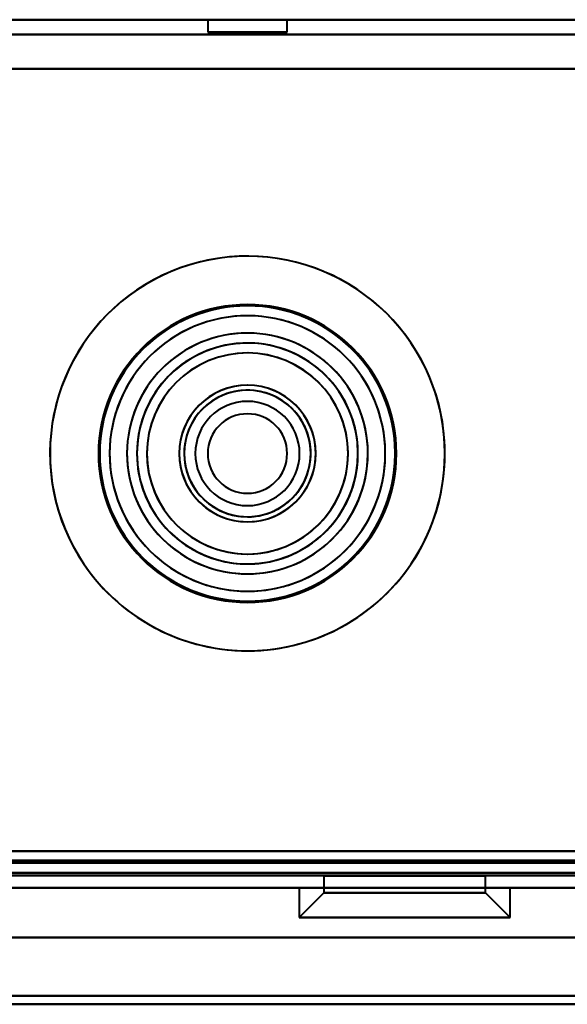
# Model space of a CAD drawing. Header units: millimetres. Extents: x -1442 to 3067, y -120 to 936.
# Tile 19 of 72: x 190 to 212, y 124 to 163. Entities that reach past the tile are written whole.
import ezdxf

# ---------------------------------------------------------------- set-up
doc = ezdxf.new("R2010")
doc.units = ezdxf.units.MM
doc.layers.add('G-IMPT', color=8, linetype='Continuous', lineweight=40)

# ---------------------------------------------------------------- blocks, each defined once
blk = doc.blocks.new('NEXA 400 CALQUES_dwg-748074-Gauche')
at = {"layer": 'G-IMPT'}
for p, q in [((248.9, 163.352), (-250.9, 163.352)), ((197.4, 163.352), (197.4, 162.852)), ((197.4, 163.352), (197.4, 162.852)), ((199, 163.352), (197.4, 163.352)), ((200.6, 163.352), (197.4, 163.352)), ((199, 163.352), (197.4, 163.352)), ((200.6, 163.352), (197.4, 163.352)), ((197.4, 163.352), (199, 163.352)), ((197.4, 163.352), (199, 163.352)), ((200.6, 163.352), (199, 163.352)), ((200.6, 163.352), (199, 163.352)), ((199, 163.352), (200.6, 163.352)), ((199, 163.352), (200.6, 163.352)), ((200.6, 162.852), (200.6, 163.352)), ((200.6, 162.852), (200.6, 163.352)), ((200.6, 162.852), (197.4, 162.852)), ((200.6, 162.852), (197.4, 162.852)), ((200.6, 162.852), (197.4, 162.852)), ((200.6, 162.852), (197.4, 162.852)), ((197.4, 162.852), (200.6, 162.852)), ((197.4, 162.852), (200.6, 162.852)), ((197.4, 162.852), (200.6, 162.852)), ((197.4, 162.852), (200.6, 162.852)), ((-285.9, 128.872), (248.9, 128.872)), ((202.08, 128.852), (202.08, 128.172)), ((202.08, 128.852), (202.08, 128.172)), ((202.08, 128.852), (208.58, 128.852)), ((202.08, 128.852), (208.58, 128.852)), ((202.08, 128.852), (208.58, 128.852)), ((202.08, 128.852), (208.58, 128.852)), ((208.144, 128.852), (202.08, 128.852)), ((208.144, 128.852), (202.08, 128.852)), ((208.58, 128.852), (202.515, 128.852)), ((208.58, 128.852), (202.515, 128.852)), ((208.58, 128.852), (208.144, 128.852)), ((208.58, 128.852), (208.144, 128.852)), ((208.58, 128.172), (208.58, 128.852)), ((208.58, 128.172), (208.58, 128.852)), ((-286.4, 128.372), (249.4, 128.372)), ((250, 128.372), (-270, 128.372)), ((-251.4, 128.372), (249.4, 128.372)), ((201.08, 128.372), (201.08, 127.172)), ((201.08, 128.372), (201.08, 127.172)), ((201.08, 128.372), (209.01, 128.372)), ((201.08, 128.372), (209.01, 128.372)), ((209.01, 128.372), (201.08, 128.372)), ((209.01, 128.372), (201.08, 128.372)), ((202.08, 128.172), (201.08, 127.172)), ((202.08, 128.172), (201.08, 127.172)), ((201.649, 128.372), (209.58, 128.372)), ((201.649, 128.372), (209.58, 128.372)), ((209.58, 128.372), (201.649, 128.372)), ((209.58, 128.372), (201.649, 128.372)), ((202.08, 128.172), (208.144, 128.172)), ((202.08, 128.172), (208.144, 128.172)), ((208.144, 128.172), (202.08, 128.172)), ((208.144, 128.172), (202.08, 128.172)), ((202.515, 128.172), (208.58, 128.172)), ((202.515, 128.172), (208.58, 128.172)), ((208.58, 128.172), (202.515, 128.172)), ((208.58, 128.172), (202.515, 128.172)), ((209.58, 127.172), (208.58, 128.172)), ((209.58, 127.172), (208.58, 128.172)), ((209.58, 127.172), (209.58, 128.372)), ((209.58, 127.172), (209.58, 128.372)), ((201.08, 127.172), (209.01, 127.172)), ((201.08, 127.172), (209.01, 127.172)), ((209.01, 127.172), (201.08, 127.172)), ((209.01, 127.172), (201.08, 127.172)), ((201.649, 127.172), (209.58, 127.172)), ((201.649, 127.172), (209.58, 127.172)), ((209.58, 127.172), (201.649, 127.172)), ((209.58, 127.172), (201.649, 127.172)), ((250, 126.372), (-270, 126.372)), ((250, 126.372), (-270, 126.372))]:
    blk.add_line(p, q, dxfattribs=at)
at = {"layer": 'G-IMPT', "flags": 128}
for points in [[(248.9, 163.352), (123.95, 163.352), (-1, 163.352), (-125.95, 163.352), (-250.9, 163.352)], [(248.9, 163.352), (123.95, 163.352), (-1, 163.352), (-125.95, 163.352), (-250.9, 163.352)], [(-250.9, 163.352), (-125.95, 163.352), (-1, 163.352), (123.95, 163.352), (248.9, 163.352)], [(-250.9, 163.352), (-125.95, 163.352), (-1, 163.352), (123.95, 163.352), (248.9, 163.352)], [(-250.9, 162.752), (-125.95, 162.752), (-1, 162.752), (123.95, 162.752), (248.9, 162.752)], [(248.9, 162.752), (123.95, 162.752), (-1, 162.752), (-125.95, 162.752), (-250.9, 162.752)], [(248.9, 162.752), (123.95, 162.752), (-1, 162.752), (-125.95, 162.752), (-250.9, 162.752)], [(-250.9, 162.752), (-125.95, 162.752), (-1, 162.752), (123.95, 162.752), (248.9, 162.752)], [(248.9, 161.372), (123.825, 161.372), (-1.25, 161.372), (-126.325, 161.372), (-251.4, 161.372)], [(-251.4, 161.372), (-126.325, 161.372), (-1.25, 161.372), (123.825, 161.372), (248.9, 161.372)], [(248.9, 161.372), (123.825, 161.372), (-1.25, 161.372), (-126.325, 161.372), (-251.4, 161.372)], [(-251.4, 161.372), (-126.325, 161.372), (-1.25, 161.372), (123.825, 161.372), (248.9, 161.372)], [(-250.9, 161.372), (-125.95, 161.372), (-1, 161.372), (123.95, 161.372), (248.9, 161.372)], [(248.9, 161.372), (123.95, 161.372), (-1, 161.372), (-125.95, 161.372), (-250.9, 161.372)], [(248.9, 161.372), (123.95, 161.372), (-1, 161.372), (-125.95, 161.372), (-250.9, 161.372)], [(-250.9, 161.372), (-125.95, 161.372), (-1, 161.372), (123.95, 161.372), (248.9, 161.372)], [(-250.9, 129.852), (-125.95, 129.852), (-1, 129.852), (123.95, 129.852), (248.9, 129.852)], [(248.9, 129.852), (123.95, 129.852), (-1, 129.852), (-125.95, 129.852), (-250.9, 129.852)], [(248.9, 129.852), (123.95, 129.852), (-1, 129.852), (-125.95, 129.852), (-250.9, 129.852)], [(-250.9, 129.852), (-125.95, 129.852), (-1, 129.852), (123.95, 129.852), (248.9, 129.852)], [(-250.9, 129.852), (-125.95, 129.852), (-1, 129.852), (123.95, 129.852), (248.9, 129.852)], [(248.9, 129.852), (123.95, 129.852), (-1, 129.852), (-125.95, 129.852), (-250.9, 129.852)], [(-250.9, 129.852), (-125.95, 129.852), (-1, 129.852), (123.95, 129.852), (248.9, 129.852)], [(248.9, 129.852), (123.95, 129.852), (-1, 129.852), (-125.95, 129.852), (-250.9, 129.852)], [(-285.9, 129.472), (-152.2, 129.472), (-18.5, 129.472), (115.2, 129.472), (248.9, 129.472)], [(248.9, 129.472), (115.2, 129.472), (-18.5, 129.472), (-152.2, 129.472), (-285.9, 129.472)], [(248.9, 129.372), (115.2, 129.372), (-18.5, 129.372), (-152.2, 129.372), (-285.9, 129.372)], [(-285.9, 129.372), (-152.2, 129.372), (-18.5, 129.372), (115.2, 129.372), (248.9, 129.372)], [(248.9, 129.372), (115.2, 129.372), (-18.5, 129.372), (-152.2, 129.372), (-285.9, 129.372)], [(-285.9, 129.372), (-152.2, 129.372), (-18.5, 129.372), (115.2, 129.372), (248.9, 129.372)], [(248.9, 129.372), (115.2, 129.372), (-18.5, 129.372), (-152.2, 129.372), (-285.9, 129.372)], [(-285.9, 129.372), (-152.2, 129.372), (-18.5, 129.372), (115.2, 129.372), (248.9, 129.372)], [(-251.4, 129.472), (-126.325, 129.472), (-1.25, 129.472), (123.825, 129.472), (248.9, 129.472)], [(248.9, 129.472), (123.825, 129.472), (-1.25, 129.472), (-126.325, 129.472), (-251.4, 129.472)], [(248.9, 129.472), (123.825, 129.472), (-1.25, 129.472), (-126.325, 129.472), (-251.4, 129.472)], [(-251.4, 129.472), (-126.325, 129.472), (-1.25, 129.472), (123.825, 129.472), (248.9, 129.472)], [(249.4, 128.972), (115.45, 128.972), (-18.5, 128.972), (-152.45, 128.972), (-286.4, 128.972)], [(249.4, 128.972), (115.45, 128.972), (-18.5, 128.972), (-152.45, 128.972), (-286.4, 128.972)], [(-286.4, 128.972), (-152.45, 128.972), (-18.5, 128.972), (115.45, 128.972), (249.4, 128.972)], [(-286.4, 128.972), (-152.45, 128.972), (-18.5, 128.972), (115.45, 128.972), (249.4, 128.972)], [(-286.4, 128.972), (-152.45, 128.972), (-18.5, 128.972), (115.45, 128.972), (249.4, 128.972)], [(249.4, 128.972), (115.45, 128.972), (-18.5, 128.972), (-152.45, 128.972), (-286.4, 128.972)], [(-251.4, 128.972), (-126.2, 128.972), (-1, 128.972), (124.2, 128.972), (249.4, 128.972)], [(249.4, 128.972), (124.2, 128.972), (-1, 128.972), (-126.2, 128.972), (-251.4, 128.972)], [(249.4, 128.972), (124.2, 128.972), (-1, 128.972), (-126.2, 128.972), (-251.4, 128.972)], [(-251.4, 128.972), (-126.2, 128.972), (-1, 128.972), (124.2, 128.972), (249.4, 128.972)], [(-251.4, 128.972), (-126.2, 128.972), (-1, 128.972), (124.2, 128.972), (249.4, 128.972)], [(249.4, 128.972), (124.2, 128.972), (-1, 128.972), (-126.2, 128.972), (-251.4, 128.972)], [(-286.4, 128.872), (-152.45, 128.872), (-18.5, 128.872), (115.45, 128.872), (249.4, 128.872)], [(249.4, 128.872), (115.45, 128.872), (-18.5, 128.872), (-152.45, 128.872), (-286.4, 128.872)], [(-285.9, 128.872), (-152.2, 128.872), (-18.5, 128.872), (115.2, 128.872), (248.9, 128.872)], [(248.9, 128.872), (115.2, 128.872), (-18.5, 128.872), (-152.2, 128.872), (-285.9, 128.872)], [(248.9, 128.872), (115.2, 128.872), (-18.5, 128.872), (-152.2, 128.872), (-285.9, 128.872)], [(-285.9, 128.872), (-152.2, 128.872), (-18.5, 128.872), (115.2, 128.872), (248.9, 128.872)], [(248.9, 128.872), (115.2, 128.872), (-18.5, 128.872), (-152.2, 128.872), (-285.9, 128.872)], [(-285.9, 128.872), (-152.2, 128.872), (-18.5, 128.872), (115.2, 128.872), (248.9, 128.872)], [(-285.9, 128.872), (-152.2, 128.872), (-18.5, 128.872), (115.2, 128.872), (248.9, 128.872)], [(-285.9, 128.872), (-152.2, 128.872), (-18.5, 128.872), (115.2, 128.872), (248.9, 128.872)], [(248.9, 128.872), (115.2, 128.872), (-18.5, 128.872), (-152.2, 128.872), (-285.9, 128.872)], [(248.9, 128.872), (115.2, 128.872), (-18.5, 128.872), (-152.2, 128.872), (-285.9, 128.872)], [(248.9, 128.872), (115.2, 128.872), (-18.5, 128.872), (-152.2, 128.872), (-285.9, 128.872)], [(-285.9, 128.872), (-152.2, 128.872), (-18.5, 128.872), (115.2, 128.872), (248.9, 128.872)], [(-251.4, 128.872), (-126.2, 128.872), (-1, 128.872), (124.2, 128.872), (249.4, 128.872)], [(249.4, 128.872), (124.2, 128.872), (-1, 128.872), (-126.2, 128.872), (-251.4, 128.872)], [(-251, 128.872), (-126, 128.872), (-1, 128.872), (124, 128.872), (249, 128.872)], [(249, 128.872), (124, 128.872), (-1, 128.872), (-126, 128.872), (-251, 128.872)], [(-251, 128.872), (-126, 128.872), (-1, 128.872), (124, 128.872), (249, 128.872)], [(249, 128.872), (124, 128.872), (-1, 128.872), (-126, 128.872), (-251, 128.872)], [(-286.4, 128.372), (-152.45, 128.372), (-18.5, 128.372), (115.45, 128.372), (249.4, 128.372)], [(249.4, 128.372), (115.45, 128.372), (-18.5, 128.372), (-152.45, 128.372), (-286.4, 128.372)], [(249.4, 128.372), (119.55, 128.372), (-10.3, 128.372), (-140.15, 128.372), (-270, 128.372)], [(-270, 128.372), (-140.15, 128.372), (-10.3, 128.372), (119.55, 128.372), (249.4, 128.372)], [(249.4, 128.372), (119.55, 128.372), (-10.3, 128.372), (-140.15, 128.372), (-270, 128.372)], [(-270, 128.372), (-140.15, 128.372), (-10.3, 128.372), (119.55, 128.372), (249.4, 128.372)], [(-251.4, 128.372), (-126.2, 128.372), (-1, 128.372), (124.2, 128.372), (249.4, 128.372)], [(249.4, 128.372), (124.2, 128.372), (-1, 128.372), (-126.2, 128.372), (-251.4, 128.372)], [(-251.4, 128.372), (-127.8, 128.372), (-4.2, 128.372), (119.4, 128.372), (243, 128.372)], [(-251.4, 128.372), (-127.8, 128.372), (-4.2, 128.372), (119.4, 128.372), (243, 128.372)], [(243, 128.372), (119.4, 128.372), (-4.2, 128.372), (-127.8, 128.372), (-251.4, 128.372)], [(-251.4, 128.372), (-126.2, 128.372), (-1, 128.372), (124.2, 128.372), (249.4, 128.372)], [(243, 128.372), (119.4, 128.372), (-4.2, 128.372), (-127.8, 128.372), (-251.4, 128.372)], [(-251.4, 128.372), (-127.8, 128.372), (-4.2, 128.372), (119.4, 128.372), (243, 128.372)], [(249.4, 128.372), (124.2, 128.372), (-1, 128.372), (-126.2, 128.372), (-251.4, 128.372)], [(-251.4, 128.372), (-126.2, 128.372), (-1, 128.372), (124.2, 128.372), (249.4, 128.372)], [(243, 128.372), (119.4, 128.372), (-4.2, 128.372), (-127.8, 128.372), (-251.4, 128.372)], [(-251.4, 128.372), (-127.8, 128.372), (-4.2, 128.372), (119.4, 128.372), (243, 128.372)], [(249.4, 128.372), (124.2, 128.372), (-1, 128.372), (-126.2, 128.372), (-251.4, 128.372)], [(249.4, 128.372), (124.2, 128.372), (-1, 128.372), (-126.2, 128.372), (-251.4, 128.372)], [(243, 128.372), (119.4, 128.372), (-4.2, 128.372), (-127.8, 128.372), (-251.4, 128.372)], [(-251.4, 128.372), (-126.2, 128.372), (-1, 128.372), (124.2, 128.372), (249.4, 128.372)], [(-270, 126.372), (-140, 126.372), (-10, 126.372), (120, 126.372), (250, 126.372)], [(250, 126.372), (120, 126.372), (-10, 126.372), (-140, 126.372), (-270, 126.372)], [(-270, 126.372), (-140, 126.372), (-10, 126.372), (120, 126.372), (250, 126.372)], [(250, 126.372), (120, 126.372), (-10, 126.372), (-140, 126.372), (-270, 126.372)], [(250, 126.372), (120, 126.372), (-10, 126.372), (-140, 126.372), (-270, 126.372)], [(-270, 126.372), (-140, 126.372), (-10, 126.372), (120, 126.372), (250, 126.372)], [(250, 126.372), (120, 126.372), (-10, 126.372), (-140, 126.372), (-270, 126.372)], [(-270, 126.372), (-140, 126.372), (-10, 126.372), (120, 126.372), (250, 126.372)], [(-263, 126.372), (-136.5, 126.372), (-10, 126.372), (116.5, 126.372), (243, 126.372)], [(-263, 126.372), (-136.5, 126.372), (-10, 126.372), (116.5, 126.372), (243, 126.372)], [(243, 126.372), (116.5, 126.372), (-10, 126.372), (-136.5, 126.372), (-263, 126.372)], [(243, 126.372), (116.5, 126.372), (-10, 126.372), (-136.5, 126.372), (-263, 126.372)], [(243, 126.372), (116.5, 126.372), (-10, 126.372), (-136.5, 126.372), (-263, 126.372)], [(-263, 126.372), (-136.5, 126.372), (-10, 126.372), (116.5, 126.372), (243, 126.372)], [(243, 126.372), (116.5, 126.372), (-10, 126.372), (-136.5, 126.372), (-263, 126.372)], [(-263, 126.372), (-136.5, 126.372), (-10, 126.372), (116.5, 126.372), (243, 126.372)], [(-270, 124.025), (-140, 124.025), (-10, 124.025), (120, 124.025), (250, 124.025)], [(250, 124.025), (120, 124.025), (-10, 124.025), (-140, 124.025), (-270, 124.025)], [(-270, 124.025), (-140, 124.025), (-10, 124.025), (120, 124.025), (250, 124.025)], [(250, 124.025), (120, 124.025), (-10, 124.025), (-140, 124.025), (-270, 124.025)], [(-270, 124.025), (-140, 124.025), (-10, 124.025), (120, 124.025), (250, 124.025)], [(250, 124.025), (120, 124.025), (-10, 124.025), (-140, 124.025), (-270, 124.025)], [(-270, 124.025), (-140, 124.025), (-10, 124.025), (120, 124.025), (250, 124.025)], [(250, 124.025), (120, 124.025), (-10, 124.025), (-140, 124.025), (-270, 124.025)], [(250, 123.678), (120, 123.678), (-10, 123.678), (-140, 123.678), (-270, 123.678)], [(250, 123.678), (120, 123.678), (-10, 123.678), (-140, 123.678), (-270, 123.678)], [(-270, 123.678), (-140, 123.678), (-10, 123.678), (120, 123.678), (250, 123.678)], [(-270, 123.678), (-140, 123.678), (-10, 123.678), (120, 123.678), (250, 123.678)], [(250, 123.678), (120, 123.678), (-10, 123.678), (-140, 123.678), (-270, 123.678)], [(-270, 123.678), (-140, 123.678), (-10, 123.678), (120, 123.678), (250, 123.678)]]:
    blk.add_lwpolyline(points, dxfattribs=at)
at = {"layer": 'G-IMPT'}
for radius, start, end in [(7.95, 22.5227, 202.5227), (7.95, 22.5227, 202.5227), (7.95, 22.5227, 202.5227), (7.95, 22.5227, 202.5227), (7.95, 0, 180), (7.95, 360, 180), (7.95, 360, 180), (7.95, 0, 180), (6, 0, 180), (6, 360, 180), (6, 360, 180), (6, 0, 180), (6, 0, 180), (6, 0, 180), (6, 0, 180), (6, 0, 180), (6, 0, 180), (6, 360, 180), (6, 0, 180), (6, 360, 180), (6, 0, 180), (6, 0, 180), (5.95, 22.5227, 202.5227), (5.95, 22.5227, 202.5227), (5.95, 22.5227, 202.5227), (5.95, 0, 180), (5.95, 0, 180), (5.95, 0, 180), (5.55, 22.5227, 202.5227), (5.55, 22.5227, 202.5227), (5.55, 0, 180), (5.55, 0, 180), (4.85, 22.5227, 202.5227), (4.85, 22.5227, 202.5227), (4.85, 22.5227, 202.5227), (4.85, 22.5227, 202.5227), (4.85, 0, 180), (4.85, 0, 180), (4.85, 360, 180), (4.85, 0, 180), (4.45, 360, 180), (4.45, 22.5227, 202.5227), (4.45, 22.5227, 180), (4.45, 22.5227, 202.5227), (4.45, 22.5227, 202.5227), (4.45, 22.5227, 202.5227), (4.45, 22.5227, 202.5227), (4.45, 0, 180), (4.45, 22.5227, 202.5227), (4.45, 0, 180), (4.45, 0, 180), (4.45, 0, 180), (4.45, 0, 180), (4.45, 0, 180), (4.45, 360, 180), (4.45, 0, 180), (4.05, 0, 180), (4.05, 0, 180), (4.05, 22.5227, 202.5227), (4.05, 22.5227, 202.5227), (7.95, 202.5227, 22.5227), (7.95, 202.5227, 22.5227), (7.95, 202.5227, 22.5227), (7.95, 202.5227, 22.5227), (2.75, 0, 180), (2.75, 0, 180), (2.75, 22.5227, 202.5227), (2.75, 22.5227, 202.5227), (2.75, 22.5227, 202.5227), (2.75, 22.5227, 202.5227), (2.75, 0, 180), (2.75, 0, 180), (2.55, 0, 180), (2.55, 22.5227, 202.5227), (2.55, 22.5227, 202.5227), (2.55, 0, 180), (2.55, 22.5227, 202.5227), (2.55, 22.5227, 202.5227), (2.55, 0, 180), (2.55, 0, 180), (2.55, 22.5227, 202.5227), (2.55, 22.5227, 202.5227), (2.55, 0, 180), (2.55, 360, 180), (2.55, 0, 180), (2.55, 360, 180), (2.55, 22.5227, 112.5227), (2.55, 0, 112.5227), (5.95, 202.5227, 22.5227), (5.95, 202.5227, 22.5227), (5.95, 202.5227, 22.5227), (5.55, 202.5227, 22.5227), (5.55, 202.5227, 22.5227), (2.55, 112.5227, 202.5227), (2.55, 112.5227, 180), (4.85, 202.5227, 22.5227), (4.85, 202.5227, 22.5227), (4.85, 202.5227, 22.5227), (4.85, 202.5227, 22.5227), (2.1, 90, 270), (2.1, 90, 270), (2.1, 90, 270), (2.1, 90, 270), (2.1, 90, 270), (2.1, 90, 270), (2.1, 90, 180), (2.1, 0, 180), (2.1, 270, 90), (2.1, 270, 90), (2.1, 270, 90), (2.1, 270, 90), (2.1, 270, 90), (2.1, 270, 90), (2.1, 270, 90), (4.45, 202.5227, 22.5227), (4.45, 202.5227, 22.5227), (4.45, 202.5227, 22.5227), (4.45, 202.5227, 22.5227), (4.45, 202.5227, 22.5227), (4.45, 202.5227, 22.5227), (4.05, 202.5227, 22.5227), (4.05, 202.5227, 22.5227), (1.6, 90, 270), (1.6, 90, 270), (1.6, 90, 270), (1.6, 90, 270), (1.6, 90, 270), (1.6, 90, 180), (1.6, 90, 270), (1.6, 360, 180), (1.6, 270, 90), (1.6, 270, 90), (1.6, 270, 90), (1.6, 270, 90), (1.6, 270, 90), (1.6, 270, 90), (1.6, 270, 90), (4.45, 360, 22.5227), (2.75, 202.5227, 22.5227), (2.75, 202.5227, 22.5227), (2.75, 202.5227, 22.5227), (2.75, 202.5227, 22.5227), (2.55, 202.5227, 22.5227), (2.55, 202.5227, 22.5227), (2.55, 202.5227, 22.5227), (2.55, 202.5227, 22.5227), (2.55, 202.5227, 22.5227), (2.55, 270, 22.5227), (2.55, 0, 22.5227), (7.95, 180, 0), (7.95, 180, 360), (7.95, 180, 360), (7.95, 180, 0), (6, 180, 0), (6, 180, 360), (6, 180, 360), (6, 180, 0), (6, 180, 0), (6, 180, 360), (6, 180, 0), (6, 180, 0), (6, 180, 360), (6, 180, 0), (6, 180, 360), (6, 180, 0), (6, 180, 360), (6, 180, 0), (5.95, 180, 0), (5.95, 180, 0), (5.95, 180, 0), (5.55, 180, 360), (5.55, 180, 0), (4.85, 180, 0), (4.85, 180, 360), (4.85, 180, 0), (4.85, 180, 0), (4.45, 180, 0), (4.45, 180, 202.5227), (4.45, 180, 0), (4.45, 180, 0), (4.45, 180, 202.5227), (4.45, 180, 0), (4.45, 180, 0), (4.45, 180, 0), (4.45, 180, 0), (4.45, 180, 0), (4.45, 202.5227, 360), (4.45, 202.5227, 0), (4.05, 180, 360), (4.05, 180, 0), (2.75, 180, 0), (2.75, 180, 0), (2.75, 180, 0), (2.75, 180, 0), (2.55, 180, 0), (2.55, 180, 0), (2.55, 180, 0), (2.55, 180, 270), (2.55, 180, 0), (2.55, 180, 0), (2.55, 180, 360), (2.55, 180, 360), (2.55, 180, 0), (2.55, 202.5227, 0), (2.1, 180, 270), (2.1, 180, 0), (1.6, 180, 270), (1.6, 180, 360), (2.55, 270, 0), (2.55, 202.5227, 270)]:
    blk.add_arc((199, 145.872), radius, start, end, dxfattribs=at)

msp = doc.modelspace()

# ---------------------------------------------------------------- linework, layer by layer
at = {"color": 94, "lineweight": 30}
msp.add_line((-610.6, 128.372), (608.6, 128.372), dxfattribs=at)
msp.add_line((-610.6, 128.372), (608.6, 128.372), dxfattribs=at)

# ---------------------------------------------------------------- block references
at = {"layer": 'G-IMPT'}
msp.add_blockref('NEXA 400 CALQUES_dwg-748074-Gauche', (0, 0), dxfattribs=at)

doc.saveas('drawing.dxf')
